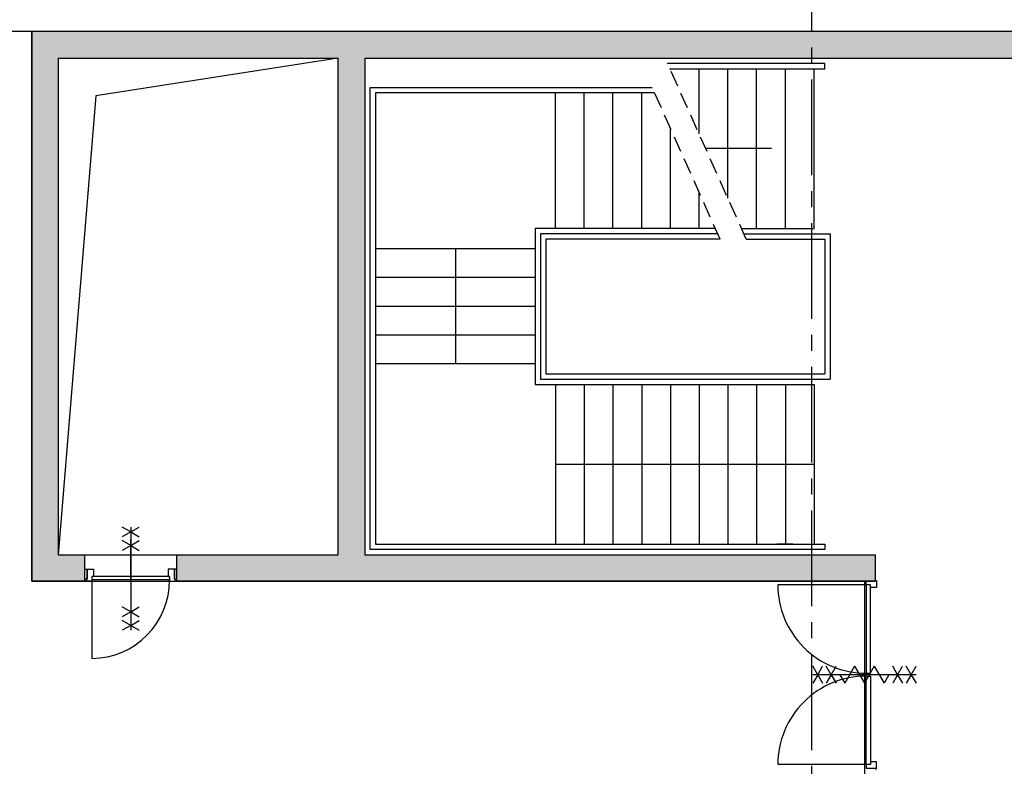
# Model space of a CAD drawing. Extents: x 2980 to 201049, y 2980 to 157420.
# Tile 22 of 78: x 85062 to 94311, y 14197 to 21211. Entities that reach past the tile are written whole.
import ezdxf

# ---------------------------------------------------------------- set-up
doc = ezdxf.new("R2010")
doc.units = 0
doc.header["$LTSCALE"] = 1200
doc.linetypes.add('CENTER2', pattern=[1.125, 0.75, -0.125, 0.125, -0.125])
doc.linetypes.add('HIDDEN2', pattern=[0.1875, 0.125, -0.0625])
doc.layers.add('CIVIEL', color=8, linetype='CONTINUOUS')
doc.layers.add('STRAMIENLIJNEN', color=9, linetype='CENTER2')

msp = doc.modelspace()

# ---------------------------------------------------------------- linework, layer by layer
at = {"layer": 'CIVIEL'}
for p, q in [((85175, 15935), (85175, 21100)), ((95220, 21100), (85175, 21100)), ((85425, 20850), (85425, 16185)), ((85425, 20850), (88055, 20850)), ((88055, 16185), (88055, 20850)), ((88305, 20850), (88305, 16185)), ((88305, 20850), (95220, 20850)), ((91175, 20740.47481), (91175, 20750)), ((91445, 20137.21489), (91445, 20750)), ((91715, 19533.95497), (91715, 20750)), ((91985, 19250), (91985, 20750)), ((92255, 19250), (92255, 20750)), ((92525, 19250), (92525, 20750)), ((88355, 16235), (88355, 20575)), ((88355, 20575), (91003.80767, 20575)), ((88405, 20525), (88405, 16285)), ((91026.18609, 20525), (88405, 20525)), ((90095, 19250), (90095, 20525)), ((90365, 19250), (90365, 20525)), ((90635, 19250), (90635, 20525)), ((90905, 19250), (90905, 20525)), ((91175, 19250), (91175, 20192.50567)), ((92125, 20000), (91506.41303, 20000)), ((91445, 19250), (91445, 19589.24575)), ((92625, 19150), (92625, 17885)), ((92675, 19200), (92675, 17835)), ((89905, 19057.5), (88405, 19057.5)), ((89155, 19057.5), (89155, 18998.94)), ((89155, 18998.94), (89155, 18857.5)), ((89905, 18787.5), (88405, 18787.5)), ((89155, 18857.5), (89155, 18716.06)), ((89155, 18716.06), (89155, 18657.5)), ((89155, 18657.5), (89155, 17977.5)), ((89905, 18517.5), (88405, 18517.5)), ((89905, 18247.5), (88405, 18247.5)), ((89905, 17977.5), (88405, 17977.5)), ((90095, 17785), (90095, 16285)), ((90365, 17785), (90365, 16285)), ((90635, 17785), (90635, 16285)), ((90905, 17785), (90905, 16285)), ((91175, 17785), (91175, 16285)), ((91445, 17785), (91445, 16285)), ((91715, 17785), (91715, 16285)), ((91985, 17785), (91985, 16285)), ((92255, 17785), (92255, 16285)), ((92525, 17785), (92525, 16285)), ((90095, 17035), (90153.56, 17035)), ((90153.56, 17035), (90295, 17035)), ((90295, 17035), (90436.44, 17035)), ((90436.44, 17035), (90495, 17035)), ((90495, 17035), (92525, 17035)), ((86106, 16445.11358), (86106, 15474.88642)), ((86106, 15960), (86106, 16326.32388)), ((88405, 16285), (92625, 16285)), ((92325, 16285), (92175, 16285)), ((92625, 16285), (92625, 16235)), ((92625, 16235), (88355, 16235)), ((85425, 16185), (85675, 16185)), ((85675, 16185), (86537, 16185)), ((85675, 15935), (85675, 16185)), ((86537, 16185), (88055, 16185)), ((86537, 15935), (86537, 16185)), ((88305, 16185), (93100, 16185)), ((93100, 15935), (93100, 16185)), ((85675, 16049), (85697, 16049)), ((85675, 15955), (85675, 16049)), ((85697, 16049), (85756, 16049)), ((85697, 16049), (85697, 16049)), ((85697, 16049), (85697, 16049)), ((85697, 15955), (85697, 16049)), ((85697, 16049), (85697, 15955)), ((85756, 16049), (85756, 15980)), ((86456, 16049), (86456, 15980)), ((86515, 16049), (86456, 16049)), ((86515, 16049), (86515, 16049)), ((86515, 16049), (86515, 16049)), ((86515, 15955), (86515, 16049)), ((86537, 16049), (86515, 16049)), ((86515, 16049), (86515, 15955)), ((86537, 15955), (86537, 16049)), ((85675, 15935), (85175, 15935)), ((85697, 15955), (85675, 15955)), ((85689, 15955), (85697, 15955)), ((85689, 15935), (85689, 15955)), ((85741, 15935), (85689, 15935)), ((86471, 15980), (85741, 15980)), ((85756, 15980), (85741, 15980)), ((85741, 15980), (85741, 15935)), ((86471, 15950), (85741, 15950)), ((85741, 15950), (85741, 15210)), ((86106, 15960), (86106, 15593.67612)), ((86456, 15980), (86471, 15980)), ((86471, 15980), (86471, 15935)), ((86471, 15935), (86523, 15935)), ((86523, 15955), (86515, 15955)), ((86515, 15955), (86537, 15955)), ((86523, 15935), (86523, 15955)), ((93100, 15935), (86537, 15935)), ((93014, 15901), (92184, 15901)), ((93014, 15901), (93014, 15071)), ((93054, 15071), (93054, 15901)), ((93482.11358, 15057.5), (92511.88642, 15057.5)), ((93014, 15071), (93054, 15071)), ((93014, 15044), (93054, 15044)), ((93014, 14214), (93014, 15044)), ((93054, 15044), (93054, 14214)), ((93014, 14214), (92184, 14214))]:
    msp.add_line(p, q, dxfattribs=at)
at = {"layer": 'CIVIEL', "linetype": 'HIDDEN2'}
for p, q in [((91886.84606, 19150), (91148.35841, 20800)), ((91641.59246, 19150), (91003.80767, 20575))]:
    msp.add_line(p, q, dxfattribs=at)
at = {"layer": 'CIVIEL'}
msp.add_lwpolyline([(45280, 21613), (45280, 25115.6), (95157, 25115.6), (95157, 21100), (85175, 21100), (85175, 15935), (92999, 15935), (92999, 8400.72681, -0.0377363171), (70700, 10826.92883), (70700, 13650), (71150, 13650), (71150, 14150), (70650, 14150), (70650, 13800), (53500, 13800), (53500, 21613)], format="xyb", close=True, dxfattribs=at)
for points in [[(88055, 20850), (85778.55339, 20496.44661), (85425, 16185)], [(91170.73683, 20750), (92625, 20750), (92625, 20800), (91148.35841, 20800)], [(91596.83563, 19250), (89905, 19250), (89905, 17785), (92525, 17785)], [(91842.08924, 19250), (92525, 19250)], [(91619.21405, 19200), (89955, 19200), (89955, 17835), (92675, 17835)], [(91641.59246, 19150), (90005, 19150), (90005, 17885), (92625, 17885)], [(91864.46765, 19200), (92675, 19200)], [(91886.84606, 19150), (92625, 19150)], [(86106, 16398.92555), (86026, 16445.11358)], [(86106, 16398.92555), (86026, 16352.73753)], [(86106, 16398.92555), (86186, 16445.11358)], [(86106, 16398.92555), (86186, 16352.73753)], [(86106, 16271.83654), (86026, 16318.02456)], [(86106, 16271.83654), (86186, 16318.02456)], [(86106, 16271.83654), (86026, 16225.64852)], [(86106, 16271.83654), (86186, 16225.64852)], [(86106, 15648.16346), (86026, 15694.35148)], [(86106, 15648.16346), (86026, 15601.97544)], [(86106, 15648.16346), (86186, 15694.35148)], [(86106, 15648.16346), (86186, 15601.97544)], [(86106, 15521.07445), (86026, 15567.26247)], [(86106, 15521.07445), (86186, 15567.26247)], [(86106, 15521.07445), (86026, 15474.88642)], [(86106, 15521.07445), (86186, 15474.88642)], [(92558.07445, 15057.5), (92511.88642, 15137.5)], [(92558.07445, 15057.5), (92604.26247, 15137.5)], [(92685.16346, 15057.5), (92638.97544, 15137.5)], [(92685.16346, 15057.5), (92731.35148, 15137.5)], [(92904.62396, 15137.5), (92812.24791, 14977.5)], [(92904.62396, 15137.5), (92997, 14977.5)], [(93089.37604, 15137.5), (92997, 14977.5)], [(93089.37604, 15137.5), (93181.75209, 14977.5)], [(93308.83654, 15057.5), (93262.64852, 15137.5)], [(93308.83654, 15057.5), (93355.02456, 15137.5)], [(93435.92555, 15057.5), (93389.73753, 15137.5)], [(93435.92555, 15057.5), (93482.11358, 15137.5)], [(92558.07445, 15057.5), (92511.88642, 14977.5)], [(92558.07445, 15057.5), (92604.26247, 14977.5)], [(92685.16346, 15057.5), (92638.97544, 14977.5)], [(92685.16346, 15057.5), (92731.35148, 14977.5)], [(92766.05989, 15057.5), (92812.24791, 14977.5)], [(93227.94011, 15057.5), (93181.75209, 14977.5)], [(93308.83654, 15057.5), (93262.64852, 14977.5)], [(93308.83654, 15057.5), (93355.02456, 14977.5)], [(93435.92555, 15057.5), (93389.73753, 14977.5)], [(93435.92555, 15057.5), (93482.11358, 14977.5)]]:
    msp.add_lwpolyline(points, dxfattribs=at)
for points in [[(92525, 20000, 0, 29.28, 0), (92466.44, 20000, 29.28, 100, 0), (92325, 20000, 100, 170.72, 0), (92183.56, 20000, 170.72, 200, 0), (92125, 20000, 0, 0, 0), (91506.41303, 20000, 0, 0, 0)], [(91311.51086, 19887.5, 0, 29.28, 0), (91252.95086, 19887.5, 29.28, 100, 0), (91111.51086, 19887.5, 100, 170.72, 0), (90970.07086, 19887.5, 170.72, 200, 0), (90911.51086, 19887.5, 0, 0, 0), (90095, 19887.5, 0, 0, 0)], [(89155, 19057.5, 0, 29.28, 0), (89155, 18998.94, 29.28, 100, 0), (89155, 18857.5, 100, 170.72, 0), (89155, 18716.06, 170.72, 200, 0), (89155, 18657.5, 0, 0, 0), (89155, 17977.5, 0, 0, 0)], [(90095, 17035, 0, 29.28, 0), (90153.56, 17035, 29.28, 100, 0), (90295, 17035, 100, 170.72, 0), (90436.44, 17035, 170.72, 200, 0), (90495, 17035, 0, 0, 0), (92525, 17035, 0, 0, 0)]]:
    msp.add_lwpolyline(points, format="xyseb", dxfattribs=at)
for points in [[(93099, 15943), (93111, 15943), (93111, 15876), (93054, 15876), (93054, 15901), (93014, 15901), (93014, 15935), (93099, 15935)], [(93099, 14172), (93111, 14172), (93111, 14239), (93054, 14239), (93054, 14214), (93014, 14214), (93014, 14180), (93099, 14180)]]:
    msp.add_lwpolyline(points, close=True, dxfattribs=at)
for centre, major_axis, start_param, end_param in [((85732.40744, 15948.54401), (-522.26482, 522.26482), 2.3678284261, 3.9289621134), ((93014, 15901), (-586.89863, -586.89863), -0.7853981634, 0.7853981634), ((93014, 14214), (586.89863, -586.89863), 2.3561944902, 3.926990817)]:
    msp.add_ellipse(centre, major_axis=major_axis, ratio=1, start_param=start_param, end_param=end_param, dxfattribs=at)
for points in [[(85175, 21100), (85425, 20850), (85175, 15935), (85425, 16185)], [(85175, 21100), (85425, 20850), (95220, 21100), (95220, 20850)], [(88055, 20850), (88305, 20850), (88055, 16185), (88305, 16185)], [(85425, 16185), (85675, 16185), (85175, 15935), (85675, 15935)], [(86537, 16185), (86537, 15935), (93100, 16185), (93100, 15935)]]:
    msp.add_solid(points, dxfattribs=at)
at = {"layer": 'STRAMIENLIJNEN'}
msp.add_line((92500, 46300), (92500, 4300), dxfattribs=at)
msp.add_lwpolyline([(171574.65333, 24936.47156), (162312.59166, 21100), (157300, 21100), (38500, 21100), (33487.40834, 21100), (24225.34667, 24936.47156)], dxfattribs=at)

doc.saveas('drawing.dxf')
